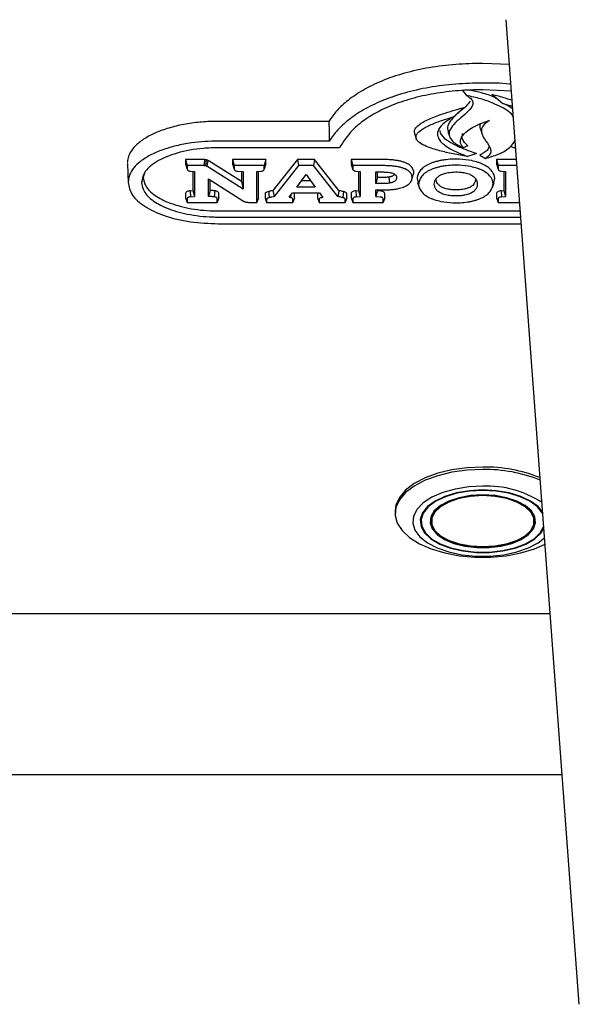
# Model space of a CAD drawing. Header units: inches. Extents: x 36 to 211, y 21 to 146.
# Tile 28 of 52: x 100.29 to 103.05, y 96.48 to 101.34. Entities that reach past the tile are written whole.
import ezdxf

# ---------------------------------------------------------------- set-up
doc = ezdxf.new("R2010")
doc.units = ezdxf.units.IN
doc.header["$LTSCALE"] = 16
doc.header["$MEASUREMENT"] = 0

msp = doc.modelspace()

# ---------------------------------------------------------------- linework, layer by layer
at = {"color": 7, "linetype": 'Continuous', "lineweight": 25}
for p, q in [((102.692, 101.3349), (102.6919, 101.3364)), ((103.0528, 96.4793), (102.692, 101.3349)), ((102.7082, 101.116), (102.5768, 101.121)), ((102.4758, 100.9865), (102.4962, 100.9624)), ((102.718, 100.9839), (102.5768, 100.9907)), ((102.6215, 100.9685), (102.6762, 100.9232)), ((102.4813, 100.9028), (102.4362, 100.8589)), ((102.6762, 100.9232), (102.7236, 100.9093)), ((101.8166, 100.835), (101.2716, 100.835)), ((102.4043, 100.7855), (102.4117, 100.7618)), ((102.5648, 100.7961), (102.5728, 100.7708)), ((101.8195, 100.7378), (101.2716, 100.7378)), ((102.2402, 100.7755), (102.2481, 100.7501)), ((102.4117, 100.7617), (102.4122, 100.7601)), ((101.8694, 100.7047), (101.2716, 100.7047)), ((102.5025, 100.7141), (102.4799, 100.7041)), ((102.7147, 100.7102), (102.7389, 100.7025)), ((101.1943, 100.6465), (101.1099, 100.6465)), ((101.1099, 100.6465), (101.1099, 100.6254)), ((101.1099, 100.6465), (101.1179, 100.6165)), ((101.2124, 100.6449), (101.2091, 100.6153)), ((101.2207, 100.6421), (101.2151, 100.6132)), ((101.3856, 100.5375), (101.2269, 100.6387)), ((101.5067, 100.6465), (101.342, 100.6465)), ((101.342, 100.6465), (101.342, 100.6254)), ((101.342, 100.6465), (101.35, 100.6165)), ((101.5067, 100.6465), (101.4987, 100.6165)), ((101.5067, 100.6254), (101.5067, 100.6465)), ((101.6617, 100.6465), (101.5415, 100.4932)), ((101.747, 100.6465), (101.6617, 100.6465)), ((101.6617, 100.6465), (101.6672, 100.6165)), ((101.747, 100.6465), (101.7415, 100.6165)), ((101.8671, 100.4932), (101.747, 100.6465)), ((102.0862, 100.6465), (101.9273, 100.6465)), ((101.9273, 100.6465), (101.9273, 100.6254)), ((101.9273, 100.6465), (101.9353, 100.6165)), ((102.5456, 100.6761), (102.5006, 100.6618)), ((102.5617, 100.6678), (102.5892, 100.6522)), ((102.7431, 100.6465), (102.6442, 100.6465)), ((102.6442, 100.6465), (102.6442, 100.6254)), ((102.6442, 100.6465), (102.6522, 100.6165)), ((100.823, 100.6252), (100.8268, 100.53)), ((101.1099, 100.6254), (101.1179, 100.5994)), ((101.1179, 100.6165), (101.1179, 100.5994)), ((101.1943, 100.6165), (101.1179, 100.6165)), ((101.1195, 100.5949), (101.1195, 100.5949)), ((101.3936, 100.4999), (101.2206, 100.6102)), ((101.342, 100.6254), (101.35, 100.5994)), ((101.4987, 100.6165), (101.35, 100.6165)), ((101.35, 100.6165), (101.35, 100.5994)), ((101.3517, 100.5949), (101.3517, 100.5949)), ((101.4971, 100.5949), (101.4971, 100.595)), ((101.5067, 100.6254), (101.4987, 100.5994)), ((101.4987, 100.5994), (101.4987, 100.6165)), ((101.6672, 100.6165), (101.5478, 100.4642)), ((101.7415, 100.6165), (101.6672, 100.6165)), ((101.8608, 100.4642), (101.7415, 100.6165)), ((101.9273, 100.6254), (101.9285, 100.6217)), ((101.928, 100.6217), (101.9359, 100.5965)), ((101.9353, 100.6165), (101.9353, 100.5994)), ((102.0862, 100.6165), (101.9353, 100.6165)), ((102.6442, 100.6254), (102.6522, 100.5994)), ((102.6522, 100.6165), (102.6522, 100.5994)), ((102.7453, 100.6165), (102.6522, 100.6165)), ((102.6539, 100.5949), (102.6539, 100.5949)), ((100.9068, 100.579), (100.9011, 100.5598)), ((101.1347, 100.5891), (101.1548, 100.5874)), ((101.1467, 100.5881), (101.1467, 100.4937)), ((101.1548, 100.5874), (101.1548, 100.4643)), ((101.2233, 100.5518), (101.3959, 100.4419)), ((101.2233, 100.4645), (101.2233, 100.5518)), ((101.2313, 100.494), (101.2313, 100.5467)), ((101.3672, 100.5891), (101.3936, 100.5873)), ((101.3856, 100.5878), (101.3856, 100.5375)), ((101.3936, 100.5873), (101.3936, 100.4999)), ((101.4622, 100.5874), (101.4823, 100.5891)), ((101.4622, 100.4353), (101.4622, 100.5874)), ((101.4703, 100.4573), (101.4703, 100.5881)), ((101.6589, 100.5109), (101.7045, 100.573)), ((101.7045, 100.573), (101.7498, 100.5109)), ((101.9522, 100.5891), (101.9721, 100.5871)), ((101.9641, 100.5879), (101.9641, 100.4934)), ((101.9721, 100.5871), (101.9721, 100.4641)), ((102.0484, 100.5851), (102.0862, 100.5851)), ((102.0484, 100.5281), (102.0484, 100.5851)), ((102.0564, 100.5581), (102.0484, 100.5281)), ((102.0564, 100.5581), (102.0564, 100.5851)), ((102.0862, 100.5581), (102.0564, 100.5581)), ((102.1132, 100.56), (102.1157, 100.5302)), ((102.1414, 100.5746), (102.1402, 100.5724)), ((102.226, 100.5453), (102.2339, 100.5706)), ((102.6694, 100.5891), (102.6891, 100.5874)), ((102.6811, 100.5881), (102.6811, 100.4933)), ((102.6891, 100.5874), (102.6891, 100.4639)), ((101.133, 100.4926), (101.1467, 100.4937)), ((101.133, 100.4926), (101.1344, 100.4626)), ((101.1467, 100.4937), (101.1548, 100.4643)), ((101.2313, 100.494), (101.2233, 100.4645)), ((101.3856, 100.5375), (101.3936, 100.4999)), ((101.7498, 100.5109), (101.6589, 100.5109)), ((101.7279, 100.5409), (101.6809, 100.5409)), ((101.9499, 100.4922), (101.9641, 100.4934)), ((101.9641, 100.4934), (101.9721, 100.4641)), ((102.0862, 100.5281), (102.0484, 100.5281)), ((102.0484, 100.4967), (102.0862, 100.4967)), ((102.0484, 100.4641), (102.0484, 100.4967)), ((102.0564, 100.4934), (102.0484, 100.4641)), ((102.0564, 100.4934), (102.0564, 100.4967)), ((102.0564, 100.4934), (102.0709, 100.4921)), ((102.2552, 100.5336), (102.2631, 100.5083)), ((102.6242, 100.5084), (102.6321, 100.5337)), ((102.667, 100.4922), (102.6811, 100.4933)), ((102.6811, 100.4933), (102.6891, 100.4639)), ((101.1099, 100.4783), (101.1099, 100.4573)), ((101.1099, 100.4573), (101.1179, 100.4353)), ((101.1179, 100.4523), (101.1179, 100.4353)), ((101.1344, 100.4626), (101.1548, 100.4643)), ((101.2539, 100.4923), (101.2516, 100.4625)), ((101.2749, 100.4573), (101.2669, 100.4353)), ((101.2669, 100.4353), (101.2669, 100.4523)), ((101.2749, 100.4573), (101.2749, 100.4783)), ((101.4703, 100.4573), (101.4622, 100.4353)), ((101.5022, 100.4764), (101.5022, 100.4573)), ((101.5022, 100.4573), (101.5103, 100.4353)), ((101.5103, 100.4504), (101.5103, 100.4353)), ((101.622, 100.4602), (101.6381, 100.4822)), ((101.622, 100.4602), (101.6277, 100.4588)), ((101.6289, 100.4696), (101.6277, 100.4588)), ((101.6381, 100.4822), (101.7706, 100.4822)), ((101.6478, 100.4573), (101.6398, 100.4353)), ((101.6398, 100.4353), (101.6398, 100.4504)), ((101.6478, 100.4573), (101.6478, 100.4764)), ((101.7609, 100.4764), (101.7609, 100.4573)), ((101.7609, 100.4573), (101.769, 100.4353)), ((101.769, 100.4504), (101.769, 100.4353)), ((101.7706, 100.4822), (101.7868, 100.4601)), ((101.7818, 100.4591), (101.7868, 100.4601)), ((101.9064, 100.4573), (101.8984, 100.4353)), ((101.8984, 100.4353), (101.8984, 100.4504)), ((101.9064, 100.4573), (101.9064, 100.4764)), ((101.9273, 100.4781), (101.9273, 100.4573)), ((101.9273, 100.4573), (101.9353, 100.4353)), ((101.9353, 100.4521), (101.9353, 100.4353)), ((101.9499, 100.4922), (101.9514, 100.4623)), ((101.9514, 100.4623), (101.9721, 100.4641)), ((102.0484, 100.4641), (102.0695, 100.4621)), ((102.0929, 100.4573), (102.0849, 100.4353)), ((102.0849, 100.4353), (102.0849, 100.4521)), ((102.0929, 100.4573), (102.0929, 100.4781)), ((102.6442, 100.4781), (102.6442, 100.4573)), ((102.6442, 100.4573), (102.6522, 100.4353)), ((102.6522, 100.4521), (102.6522, 100.4353)), ((102.667, 100.4922), (102.6684, 100.4622)), ((102.6684, 100.4622), (102.6891, 100.4639)), ((101.1179, 100.4353), (101.2669, 100.4353)), ((101.423, 100.4353), (101.4622, 100.4353)), ((101.5103, 100.4353), (101.6398, 100.4353)), ((101.769, 100.4353), (101.8984, 100.4353)), ((101.9353, 100.4353), (102.0849, 100.4353)), ((102.6522, 100.4353), (102.7588, 100.4353)), ((101.2716, 100.393), (102.762, 100.393)), ((101.2716, 100.363), (102.7642, 100.363)), ((101.2716, 100.3298), (102.7666, 100.3298)), ((102.1437, 98.9131), (102.1437, 98.9011)), ((102.3237, 98.8936), (102.3214, 98.8702)), ((102.8321, 98.8702), (102.8298, 98.8936)), ((102.2716, 98.8865), (102.2716, 98.8619)), ((102.9097, 98.4048), (99.9042, 98.4048)), ((102.9687, 97.6114), (67.4348, 97.6114))]:
    msp.add_line(p, q, dxfattribs=at)
at = {"color": 7, "linetype": 'Continuous', "lineweight": 25, "flags": 128}
for points in [[(101.8166, 100.835), (101.818, 100.7864), (101.8195, 100.7378)], [(101.5415, 100.4932), (101.5446, 100.4787), (101.5478, 100.4642)], [(101.8671, 100.4932), (101.864, 100.4787), (101.8608, 100.4642)], [(101.5203, 100.4888), (101.5217, 100.474), (101.5232, 100.4591)], [(101.8887, 100.4887), (101.8871, 100.4739), (101.8855, 100.459)], [(102.5768, 99.1296), (102.4994, 99.1261), (102.4246, 99.1158), (102.3546, 99.099), (102.2918, 99.0761), (102.2382, 99.0481), (102.1954, 99.0157), (102.1649, 98.98), (102.1476, 98.9421), (102.1437, 98.9131)], [(102.5768, 99.1177), (102.4994, 99.1142), (102.4246, 99.1039), (102.3546, 99.087), (102.2918, 99.0642), (102.2382, 99.0361), (102.1954, 99.0037), (102.1649, 98.968), (102.1476, 98.9302), (102.1441, 98.8914), (102.1545, 98.853), (102.1785, 98.816), (102.2153, 98.7818), (102.2637, 98.7515), (102.3222, 98.726), (102.3889, 98.706), (102.4615, 98.6924), (102.5379, 98.6855), (102.6156, 98.6855), (102.692, 98.6924), (102.7647, 98.706), (102.8313, 98.726), (102.8842, 98.7486)], [(102.5768, 99.035), (102.5071, 99.0314), (102.4403, 99.021), (102.379, 99.004), (102.3259, 98.9812), (102.283, 98.9535), (102.2522, 98.922), (102.2346, 98.8881), (102.2311, 98.8532), (102.2417, 98.8186), (102.266, 98.7857), (102.3031, 98.756), (102.3513, 98.7306), (102.4088, 98.7106), (102.4731, 98.6968), (102.5417, 98.6898), (102.6118, 98.6898), (102.6804, 98.6968), (102.7447, 98.7106), (102.8022, 98.7306), (102.8504, 98.756), (102.8818, 98.7802)], [(102.5768, 99.0165), (102.5103, 99.0128), (102.447, 99.0022), (102.3897, 98.9849), (102.3412, 98.962), (102.3037, 98.9343), (102.279, 98.9033), (102.2682, 98.8703), (102.2718, 98.8369), (102.2897, 98.8047), (102.321, 98.7752), (102.3642, 98.7497), (102.4174, 98.7295), (102.4781, 98.7155), (102.5433, 98.7083), (102.6102, 98.7083), (102.6754, 98.7155), (102.7361, 98.7295), (102.7893, 98.7497), (102.8326, 98.7752), (102.8639, 98.8047), (102.8783, 98.828)], [(102.5768, 99.0145), (102.5112, 99.0109), (102.4486, 99.0004), (102.3921, 98.9834), (102.3442, 98.9607), (102.3072, 98.9334), (102.2828, 98.9027), (102.2721, 98.8702), (102.2757, 98.8372), (102.2933, 98.8055), (102.3242, 98.7763), (102.3669, 98.7512), (102.4195, 98.7312), (102.4793, 98.7174), (102.5438, 98.7103), (102.6097, 98.7103), (102.6742, 98.7174), (102.7341, 98.7312), (102.7866, 98.7512), (102.8293, 98.7763), (102.8602, 98.8055), (102.8779, 98.8372), (102.878, 98.8377)], [(102.5768, 98.9923), (102.5166, 98.9888), (102.4597, 98.9785), (102.4091, 98.9618), (102.3675, 98.9398), (102.3373, 98.9136), (102.3199, 98.8846), (102.3164, 98.8543), (102.3269, 98.8245), (102.3509, 98.7967), (102.387, 98.7724), (102.4334, 98.753), (102.4875, 98.7394), (102.5465, 98.7324), (102.607, 98.7324), (102.666, 98.7394), (102.7201, 98.753), (102.7665, 98.7724), (102.8026, 98.7967), (102.8266, 98.8245), (102.8371, 98.8543), (102.8336, 98.8846), (102.8163, 98.9136), (102.786, 98.9398), (102.7444, 98.9618), (102.6938, 98.9785), (102.6369, 98.9888), (102.5768, 98.9923)], [(102.5768, 98.7359), (102.5178, 98.7394), (102.462, 98.7495), (102.4124, 98.7658), (102.3716, 98.7874), (102.342, 98.8131), (102.3249, 98.8416), (102.3215, 98.8712), (102.3318, 98.9004), (102.3553, 98.9277), (102.3908, 98.9515), (102.4362, 98.9706), (102.4893, 98.9839), (102.5471, 98.9908), (102.6064, 98.9908), (102.6642, 98.9839), (102.7173, 98.9706), (102.7628, 98.9515), (102.7982, 98.9277), (102.8217, 98.9004), (102.832, 98.8712), (102.8286, 98.8416), (102.8116, 98.8131), (102.7819, 98.7874), (102.7411, 98.7658), (102.6915, 98.7495), (102.6357, 98.7394), (102.5768, 98.7359)], [(102.5768, 98.9888), (102.516, 98.9851), (102.4588, 98.9743), (102.4085, 98.9569), (102.3679, 98.934), (102.3395, 98.9069), (102.3248, 98.8772), (102.3248, 98.8466), (102.3395, 98.8169), (102.3679, 98.7899), (102.4085, 98.767), (102.4588, 98.7496), (102.516, 98.7387), (102.5768, 98.735), (102.6375, 98.7387), (102.6947, 98.7496), (102.745, 98.767), (102.7856, 98.7899), (102.814, 98.8169), (102.8287, 98.8466), (102.8287, 98.8772), (102.814, 98.9069), (102.7856, 98.934), (102.745, 98.9569), (102.6947, 98.9743), (102.6375, 98.9851), (102.5768, 98.9888)], [(102.871, 98.9091), (102.8498, 98.9343), (102.8123, 98.962), (102.7638, 98.9849), (102.7065, 99.0022), (102.6432, 99.0128), (102.5768, 99.0165)], [(102.873, 98.8984), (102.8708, 98.9027), (102.8463, 98.9334), (102.8093, 98.9607), (102.7614, 98.9834), (102.7049, 99.0004), (102.6423, 99.0109), (102.5768, 99.0145)]]:
    msp.add_lwpolyline(points, dxfattribs=at)
at = {"color": 7, "linetype": 'Continuous', "lineweight": 25}
for centre, radius, start, end in [((102.5875, 98.3996), 0.73, 68.1798, 90.8406), ((102.5876, 98.3891), 0.7286, 67.99, 90.8524), ((102.5975, 98.5387), 0.4967, 56.8901, 92.3968)]:
    msp.add_arc(centre, radius, start, end, dxfattribs=at)
for points, knots in [([(102.5768, 101.121), (102.532, 101.12), (102.4424, 101.118), (102.3112, 101.1012), (102.1878, 101.0736), (102.0781, 101.0361), (101.9851, 100.9906), (101.912, 100.9411), (101.8551, 100.8889), (101.8295, 100.853), (101.8166, 100.835)], [0, 0, 0, 0, 0.131662, 0.263244, 0.395313, 0.527377, 0.651705, 0.776087, 0.888021, 1, 1, 1, 1]), ([(102.5768, 101.0238), (102.532, 101.0228), (102.4424, 101.0208), (102.3112, 101.0039), (102.1879, 100.9761), (102.0785, 100.9386), (101.9862, 100.893), (101.9137, 100.8436), (101.8574, 100.7915), (101.8321, 100.7557), (101.8195, 100.7378)], [0, 0, 0, 0, 0.131949, 0.263817, 0.39618, 0.528539, 0.652483, 0.776482, 0.888218, 1, 1, 1, 1]), ([(102.5768, 100.9907), (102.5519, 100.9903), (102.486, 100.9894), (102.3803, 100.9796), (102.264, 100.9587), (102.1575, 100.9272), (102.0657, 100.8877), (101.9911, 100.842), (101.919, 100.7824), (101.8883, 100.7344), (101.8694, 100.7047)], [0, 0, 0, 0, 0.076066, 0.201161, 0.326182, 0.45155, 0.576944, 0.693674, 0.810471, 1, 1, 1, 1]), ([(102.653, 100.9424), (102.6473, 100.9459), (102.6246, 100.9595), (102.5748, 100.9747), (102.5312, 100.9847), (102.5115, 100.9891)], [0, 0, 0, 0, 0.157716, 0.619445, 1, 1, 1, 1]), ([(102.7155, 101.018), (102.713, 101.0183), (102.6679, 101.0237), (102.6211, 101.0238), (102.5768, 101.0238)], [0, 0, 0, 0, 0.0549866, 1, 1, 1, 1]), ([(102.5135, 100.9337), (102.5072, 100.925), (102.4939, 100.9066), (102.4517, 100.8734), (102.4147, 100.8383), (102.398, 100.804), (102.405, 100.79), (102.4071, 100.7857)], [0, 0, 0, 0, 0.172642, 0.364906, 0.73157, 0.918756, 1, 1, 1, 1]), ([(102.4962, 100.9624), (102.5043, 100.9575), (102.5194, 100.9483), (102.529, 100.9313), (102.5264, 100.9097), (102.4948, 100.8716), (102.442, 100.8337), (102.4108, 100.7912), (102.4083, 100.7615), (102.4294, 100.7306), (102.461, 100.714), (102.4799, 100.7041)], [0, 0, 0, 0, 0.066059, 0.123728, 0.18124, 0.290944, 0.551324, 0.66595, 0.761746, 0.857857, 1, 1, 1, 1]), ([(102.7275, 100.8559), (102.726, 100.8589), (102.715, 100.8799), (102.659, 100.9125), (102.5794, 100.9443), (102.52, 100.9572), (102.4962, 100.9624)], [0, 0, 0, 0, 0.057255, 0.401152, 0.76095, 1, 1, 1, 1]), ([(102.6215, 100.9685), (102.6438, 100.9629), (102.6784, 100.9543), (102.7101, 100.9432), (102.7214, 100.9393)], [0, 0, 0, 0, 0.644506, 1, 1, 1, 1]), ([(102.2412, 100.7755), (102.2402, 100.7804), (102.2378, 100.7909), (102.2513, 100.8108), (102.2855, 100.835), (102.3425, 100.8601), (102.4112, 100.8825), (102.4583, 100.8961), (102.4813, 100.9028)], [0, 0, 0, 0, 0.079651, 0.170102, 0.33289, 0.557697, 0.783612, 1, 1, 1, 1]), ([(102.7247, 100.8949), (102.7206, 100.8984), (102.7079, 100.9092), (102.689, 100.9175), (102.6762, 100.9232)], [0, 0, 0, 0, 0.3237581, 1, 1, 1, 1]), ([(101.2716, 100.835), (101.2444, 100.8343), (101.1899, 100.833), (101.1104, 100.8225), (101.0359, 100.8056), (100.9695, 100.7828), (100.9136, 100.7548), (100.8704, 100.7237), (100.8409, 100.6901), (100.8253, 100.6584), (100.8236, 100.6378), (100.8229, 100.6291)], [0, 0, 0, 0, 0.120955, 0.24188, 0.362518, 0.483116, 0.597641, 0.712101, 0.81734, 0.922547, 1, 1, 1, 1]), ([(102.5006, 100.6618), (102.477, 100.6658), (102.43, 100.6739), (102.3614, 100.6895), (102.3046, 100.7071), (102.2669, 100.7262), (102.2485, 100.7441), (102.2454, 100.7613), (102.2562, 100.7808), (102.2857, 100.8029), (102.3348, 100.8255), (102.3875, 100.8443), (102.4224, 100.8548), (102.4362, 100.8589)], [0, 0, 0, 0, 0.11994, 0.239964, 0.362231, 0.439706, 0.495975, 0.552677, 0.601899, 0.688551, 0.803938, 0.922469, 1, 1, 1, 1]), ([(102.4362, 100.8589), (102.4197, 100.8495), (102.3866, 100.8306), (102.3563, 100.7982), (102.3501, 100.7651), (102.3686, 100.7312), (102.4187, 100.6946), (102.471, 100.6736), (102.5006, 100.6618)], [0, 0, 0, 0, 0.159075, 0.319242, 0.446628, 0.574012, 0.759384, 1, 1, 1, 1]), ([(102.4799, 100.7041), (102.4742, 100.7127), (102.463, 100.7299), (102.4707, 100.76), (102.505, 100.795), (102.5569, 100.8222), (102.5983, 100.836), (102.61, 100.8399)], [0, 0, 0, 0, 0.1647064, 0.326908, 0.5422934, 0.8711159, 1, 1, 1, 1]), ([(102.61, 100.8399), (102.5971, 100.8307), (102.5739, 100.8143), (102.5659, 100.7811), (102.5845, 100.7453), (102.6118, 100.713), (102.6182, 100.6834), (102.6081, 100.665), (102.5944, 100.6557), (102.5892, 100.6522)], [0, 0, 0, 0, 0.167487, 0.29931, 0.488935, 0.721026, 0.826679, 0.93358, 1, 1, 1, 1]), ([(102.3638, 100.7912), (102.3655, 100.7841), (102.3702, 100.7641), (102.4056, 100.7367), (102.4546, 100.7106), (102.503, 100.6917), (102.5336, 100.6805), (102.5456, 100.6761)], [0, 0, 0, 0, 0.141711, 0.394618, 0.623469, 0.853085, 1, 1, 1, 1]), ([(102.563, 100.8212), (102.5618, 100.8135), (102.5603, 100.8049), (102.5648, 100.7968), (102.5652, 100.7961)], [0, 0, 0, 0, 0.910476, 1, 1, 1, 1]), ([(101.2716, 100.7378), (101.227, 100.7361), (101.1552, 100.7334), (101.0627, 100.7151), (100.9938, 100.6946), (100.9345, 100.6684), (100.8872, 100.6386), (100.8532, 100.6058), (100.831, 100.5708), (100.8282, 100.5464), (100.8268, 100.5338)], [0, 0, 0, 0, 0.199388, 0.320699, 0.441973, 0.557817, 0.673596, 0.780736, 0.887832, 1, 1, 1, 1]), ([(102.5025, 100.7141), (102.4913, 100.7256), (102.4723, 100.7449), (102.4759, 100.7662), (102.4773, 100.7748)], [0, 0, 0, 0, 0.59365, 1, 1, 1, 1]), ([(102.5892, 100.6522), (102.6112, 100.6584), (102.661, 100.6724), (102.7124, 100.7044), (102.7293, 100.73), (102.7361, 100.7404)], [0, 0, 0, 0, 0.319647, 0.7217, 1, 1, 1, 1]), ([(101.2716, 100.7047), (101.2466, 100.704), (101.1761, 100.7022), (101.0652, 100.6815), (100.9625, 100.6386), (100.9023, 100.5858), (100.8959, 100.5494), (100.8931, 100.5338)], [0, 0, 0, 0, 0.133273, 0.37501, 0.614017, 0.834553, 1, 1, 1, 1]), ([(102.6077, 100.7119), (102.6063, 100.7063), (102.6033, 100.695), (102.5838, 100.6807), (102.5691, 100.6721), (102.5617, 100.6678)], [0, 0, 0, 0, 0.32889, 0.662924, 1, 1, 1, 1]), ([(101.2032, 100.6462), (101.2024, 100.6462), (101.2008, 100.6463), (101.1978, 100.6464), (101.1956, 100.6464), (101.1943, 100.6465)], [0, 0, 0, 0, 0.271447, 0.542886, 1, 1, 1, 1]), ([(101.2032, 100.6462), (101.2031, 100.643), (101.2029, 100.6365), (101.2026, 100.6265), (101.2024, 100.6196), (101.2023, 100.6162)], [0, 0, 0, 0, 0.313734, 0.656867, 1, 1, 1, 1]), ([(101.2124, 100.6449), (101.2117, 100.6451), (101.2101, 100.6454), (101.207, 100.6459), (101.2047, 100.6461), (101.2032, 100.6462)], [0, 0, 0, 0, 0.265018, 0.530127, 1, 1, 1, 1]), ([(101.2207, 100.6421), (101.2201, 100.6424), (101.2187, 100.643), (101.216, 100.644), (101.2138, 100.6446), (101.2124, 100.6449)], [0, 0, 0, 0, 0.269168, 0.538404, 1, 1, 1, 1]), ([(101.2269, 100.6387), (101.2263, 100.6391), (101.2251, 100.6398), (101.223, 100.6409), (101.2216, 100.6417), (101.2207, 100.6421)], [0, 0, 0, 0, 0.307808, 0.615569, 1, 1, 1, 1]), ([(102.1513, 100.642), (102.1453, 100.6428), (102.1333, 100.6445), (102.1115, 100.6461), (102.0957, 100.6463), (102.0862, 100.6465)], [0, 0, 0, 0, 0.283097, 0.566033, 1, 1, 1, 1]), ([(102.1987, 100.6289), (102.194, 100.6308), (102.1846, 100.6346), (102.1684, 100.6389), (102.157, 100.6409), (102.1513, 100.642)], [0, 0, 0, 0, 0.333324, 0.663839, 1, 1, 1, 1]), ([(102.3663, 100.6411), (102.3606, 100.6398), (102.3491, 100.6374), (102.3332, 100.6326), (102.3183, 100.6272), (102.3095, 100.6229), (102.3051, 100.6208)], [0, 0, 0, 0, 0.252616, 0.505267, 0.751216, 1, 1, 1, 1]), ([(102.5215, 100.6411), (102.5018, 100.644), (102.4581, 100.6504), (102.4036, 100.6479), (102.3732, 100.6423), (102.3663, 100.6411)], [0, 0, 0, 0, 0.387895, 0.859832, 1, 1, 1, 1]), ([(102.582, 100.6208), (102.5775, 100.623), (102.5685, 100.6273), (102.5488, 100.6346), (102.5324, 100.6385), (102.5215, 100.6411)], [0, 0, 0, 0, 0.255099, 0.510186, 1, 1, 1, 1]), ([(101.1099, 100.6254), (101.1099, 100.6234), (101.11, 100.6213), (101.112, 100.6195), (101.1122, 100.6194)], [0, 0, 0, 0, 0.91664, 1, 1, 1, 1]), ([(101.1179, 100.5994), (101.1181, 100.5979), (101.1186, 100.5953), (101.1223, 100.5923), (101.1275, 100.5901), (101.1321, 100.5895), (101.1347, 100.5891)], [0, 0, 0, 0, 0.3132927, 0.5189766, 0.7248832, 1, 1, 1, 1]), ([(101.2023, 100.6162), (101.2015, 100.6163), (101.1999, 100.6164), (101.1972, 100.6164), (101.1953, 100.6165), (101.1943, 100.6165)], [0, 0, 0, 0, 0.303129, 0.606243, 1, 1, 1, 1]), ([(101.2091, 100.6153), (101.2083, 100.6155), (101.2068, 100.6157), (101.2045, 100.6161), (101.203, 100.6162), (101.2023, 100.6162)], [0, 0, 0, 0, 0.3585266, 0.6775329, 1, 1, 1, 1]), ([(101.2151, 100.6132), (101.2145, 100.6135), (101.2132, 100.6141), (101.2112, 100.6148), (101.2098, 100.6151), (101.2091, 100.6153)], [0, 0, 0, 0, 0.3699602, 0.6835378, 1, 1, 1, 1]), ([(101.2206, 100.6102), (101.22, 100.6106), (101.2188, 100.6113), (101.217, 100.6123), (101.2158, 100.6129), (101.2151, 100.6132)], [0, 0, 0, 0, 0.346877, 0.67335, 1, 1, 1, 1]), ([(101.342, 100.6254), (101.3421, 100.6234), (101.3421, 100.6213), (101.3442, 100.6195), (101.3444, 100.6194)], [0, 0, 0, 0, 0.916359, 1, 1, 1, 1]), ([(101.35, 100.5994), (101.3503, 100.5979), (101.3507, 100.5954), (101.3544, 100.5923), (101.3597, 100.5901), (101.3644, 100.5895), (101.3672, 100.5891)], [0, 0, 0, 0, 0.308579, 0.510431, 0.712453, 1, 1, 1, 1]), ([(101.4823, 100.5891), (101.4847, 100.5895), (101.4891, 100.5901), (101.4942, 100.5922), (101.4976, 100.595), (101.4986, 100.5975), (101.4987, 100.5991), (101.4987, 100.5994)], [0, 0, 0, 0, 0.261828, 0.467273, 0.672972, 0.935315, 1, 1, 1, 1]), ([(101.5045, 100.6194), (101.5046, 100.6194), (101.5061, 100.6207), (101.5065, 100.6229), (101.5067, 100.6249), (101.5067, 100.6254)], [0, 0, 0, 0, 0.0354608, 0.7424231, 1, 1, 1, 1]), ([(101.9353, 100.5994), (101.9355, 100.5979), (101.9359, 100.5954), (101.9396, 100.5923), (101.9449, 100.5901), (101.9495, 100.5895), (101.9522, 100.5891)], [0, 0, 0, 0, 0.310725, 0.51485, 0.7192, 1, 1, 1, 1]), ([(102.1488, 100.6122), (102.1428, 100.613), (102.1308, 100.6147), (102.1098, 100.6161), (102.0949, 100.6163), (102.0862, 100.6165)], [0, 0, 0, 0, 0.294335, 0.588464, 1, 1, 1, 1]), ([(102.1933, 100.5999), (102.1889, 100.6017), (102.1801, 100.6053), (102.1649, 100.6093), (102.1542, 100.6112), (102.1488, 100.6122)], [0, 0, 0, 0, 0.331434, 0.662912, 1, 1, 1, 1]), ([(102.2196, 100.581), (102.2172, 100.5836), (102.2128, 100.5884), (102.2037, 100.5948), (102.1968, 100.5982), (102.1933, 100.5999)], [0, 0, 0, 0, 0.3703447, 0.6819732, 1, 1, 1, 1]), ([(102.227, 100.6084), (102.2245, 100.6113), (102.2197, 100.6164), (102.2099, 100.6233), (102.2025, 100.627), (102.1987, 100.6289)], [0, 0, 0, 0, 0.370615, 0.682115, 1, 1, 1, 1]), ([(102.236, 100.5832), (102.2358, 100.5863), (102.2354, 100.5921), (102.2324, 100.6006), (102.2288, 100.6058), (102.227, 100.6084)], [0, 0, 0, 0, 0.362485, 0.678804, 1, 1, 1, 1]), ([(102.266, 100.59), (102.2595, 100.5791), (102.2485, 100.5606), (102.2547, 100.5416), (102.2573, 100.5337)], [0, 0, 0, 0, 0.587095, 1, 1, 1, 1]), ([(102.3051, 100.6208), (102.3009, 100.6185), (102.2926, 100.6139), (102.2784, 100.6039), (102.2709, 100.5955), (102.266, 100.59)], [0, 0, 0, 0, 0.254582, 0.509174, 1, 1, 1, 1]), ([(102.3109, 100.592), (102.3067, 100.5897), (102.2984, 100.5851), (102.285, 100.5755), (102.2779, 100.5676), (102.2735, 100.5626)], [0, 0, 0, 0, 0.266261, 0.532534, 1, 1, 1, 1]), ([(102.3693, 100.6114), (102.3636, 100.6101), (102.3522, 100.6076), (102.3319, 100.6016), (102.3191, 100.5958), (102.3109, 100.592)], [0, 0, 0, 0, 0.264801, 0.529649, 1, 1, 1, 1]), ([(102.5184, 100.6114), (102.4995, 100.6142), (102.4574, 100.6204), (102.4051, 100.6179), (102.3759, 100.6126), (102.3693, 100.6114)], [0, 0, 0, 0, 0.38755, 0.861359, 1, 1, 1, 1]), ([(102.5763, 100.592), (102.5718, 100.5942), (102.5628, 100.5985), (102.5438, 100.6054), (102.5283, 100.609), (102.5184, 100.6114)], [0, 0, 0, 0, 0.2667619, 0.5335095, 1, 1, 1, 1]), ([(102.6137, 100.5626), (102.6113, 100.5654), (102.6065, 100.5712), (102.5948, 100.5814), (102.5835, 100.5879), (102.5763, 100.592)], [0, 0, 0, 0, 0.265952, 0.531957, 1, 1, 1, 1]), ([(102.6212, 100.59), (102.6188, 100.5929), (102.614, 100.5986), (102.602, 100.6093), (102.5899, 100.6163), (102.582, 100.6208)], [0, 0, 0, 0, 0.254165, 0.508372, 1, 1, 1, 1]), ([(102.6297, 100.534), (102.6316, 100.538), (102.6389, 100.5527), (102.6333, 100.5723), (102.6237, 100.5863), (102.6212, 100.59)], [0, 0, 0, 0, 0.2164889, 0.7950049, 1, 1, 1, 1]), ([(102.6442, 100.6254), (102.6442, 100.6234), (102.6443, 100.6213), (102.6464, 100.6195), (102.6466, 100.6194)], [0, 0, 0, 0, 0.914088, 1, 1, 1, 1]), ([(102.6522, 100.5994), (102.6525, 100.5979), (102.6529, 100.5953), (102.6566, 100.5923), (102.662, 100.5901), (102.6666, 100.5895), (102.6694, 100.5891)], [0, 0, 0, 0, 0.310013, 0.512482, 0.715091, 1, 1, 1, 1]), ([(100.9011, 100.5598), (100.903, 100.5472), (100.9074, 100.5172), (100.9487, 100.4731), (101.0227, 100.4326), (101.1247, 100.4033), (101.2133, 100.3935), (101.2636, 100.393), (101.2716, 100.393)], [0, 0, 0, 0, 0.136693, 0.32555, 0.516182, 0.726375, 0.956188, 1, 1, 1, 1]), ([(102.0862, 100.5851), (102.089, 100.5851), (102.0945, 100.585), (102.1045, 100.5845), (102.1116, 100.5836), (102.1159, 100.5831)], [0, 0, 0, 0, 0.278183, 0.556411, 1, 1, 1, 1]), ([(102.1132, 100.56), (102.1104, 100.5596), (102.1047, 100.5587), (102.0956, 100.5582), (102.0893, 100.5581), (102.0862, 100.5581)], [0, 0, 0, 0, 0.311642, 0.654063, 1, 1, 1, 1]), ([(102.1305, 100.5648), (102.1287, 100.564), (102.1253, 100.5626), (102.1194, 100.5611), (102.1153, 100.5604), (102.1132, 100.56)], [0, 0, 0, 0, 0.339701, 0.667115, 1, 1, 1, 1]), ([(102.1159, 100.5831), (102.1179, 100.5827), (102.122, 100.582), (102.129, 100.5803), (102.1334, 100.5786), (102.1361, 100.5776)], [0, 0, 0, 0, 0.277299, 0.554716, 1, 1, 1, 1]), ([(102.1402, 100.5724), (102.1394, 100.5714), (102.138, 100.5696), (102.1347, 100.567), (102.1319, 100.5655), (102.1305, 100.5648)], [0, 0, 0, 0, 0.331336, 0.660563, 1, 1, 1, 1]), ([(102.1477, 100.5451), (102.147, 100.5441), (102.1456, 100.5422), (102.1419, 100.539), (102.1383, 100.5371), (102.136, 100.5359)], [0, 0, 0, 0, 0.274132, 0.548467, 1, 1, 1, 1]), ([(102.1361, 100.5776), (102.1374, 100.5769), (102.1401, 100.5756), (102.1443, 100.5728), (102.1464, 100.5705), (102.1478, 100.569)], [0, 0, 0, 0, 0.264943, 0.529919, 1, 1, 1, 1]), ([(102.1516, 100.5574), (102.1516, 100.5563), (102.1515, 100.554), (102.1505, 100.5498), (102.1488, 100.5469), (102.1477, 100.5451)], [0, 0, 0, 0, 0.270256, 0.540569, 1, 1, 1, 1]), ([(102.1478, 100.569), (102.1485, 100.5679), (102.1499, 100.5659), (102.1513, 100.562), (102.1515, 100.5592), (102.1516, 100.5574)], [0, 0, 0, 0, 0.275769, 0.551361, 1, 1, 1, 1]), ([(102.2191, 100.5329), (102.2212, 100.5358), (102.2249, 100.5412), (102.2275, 100.5494), (102.2278, 100.5546), (102.228, 100.5572)], [0, 0, 0, 0, 0.375708, 0.685846, 1, 1, 1, 1]), ([(102.228, 100.5572), (102.2278, 100.5603), (102.2274, 100.5659), (102.2244, 100.5739), (102.2212, 100.5786), (102.2196, 100.581)], [0, 0, 0, 0, 0.385151, 0.690363, 1, 1, 1, 1]), ([(102.2337, 100.5706), (102.2342, 100.5719), (102.2358, 100.5761), (102.2359, 100.5803), (102.236, 100.5832)], [0, 0, 0, 0, 0.3213342, 1, 1, 1, 1]), ([(102.2735, 100.5626), (102.2678, 100.5522), (102.2566, 100.5313), (102.262, 100.5058), (102.2712, 100.4924), (102.2735, 100.4891)], [0, 0, 0, 0, 0.4310033, 0.8606127, 1, 1, 1, 1]), ([(102.3454, 100.5008), (102.3432, 100.5048), (102.3368, 100.517), (102.3367, 100.5343), (102.3432, 100.5467), (102.3454, 100.5509)], [0, 0, 0, 0, 0.247006, 0.744042, 1, 1, 1, 1]), ([(102.3454, 100.5509), (102.3476, 100.5538), (102.3513, 100.5585), (102.3587, 100.5647), (102.3639, 100.5678), (102.3665, 100.5693)], [0, 0, 0, 0, 0.4363556, 0.7159109, 1, 1, 1, 1]), ([(102.353, 100.5281), (102.3508, 100.5319), (102.346, 100.5402), (102.347, 100.5488), (102.3475, 100.5534)], [0, 0, 0, 0, 0.466685, 1, 1, 1, 1]), ([(102.3665, 100.5693), (102.3702, 100.5712), (102.3769, 100.5745), (102.3883, 100.5783), (102.3959, 100.5801), (102.3998, 100.581)], [0, 0, 0, 0, 0.383159, 0.688669, 1, 1, 1, 1]), ([(102.3998, 100.581), (102.4107, 100.5826), (102.4333, 100.5859), (102.4642, 100.5851), (102.482, 100.5821), (102.4882, 100.581)], [0, 0, 0, 0, 0.377221, 0.779771, 1, 1, 1, 1]), ([(102.4882, 100.581), (102.4928, 100.5799), (102.5012, 100.578), (102.5122, 100.574), (102.5181, 100.5709), (102.5211, 100.5693)], [0, 0, 0, 0, 0.371372, 0.682377, 1, 1, 1, 1]), ([(102.5211, 100.5693), (102.5245, 100.5672), (102.5307, 100.5634), (102.5375, 100.5571), (102.5406, 100.5529), (102.5421, 100.5508)], [0, 0, 0, 0, 0.3764748, 0.6858499, 1, 1, 1, 1]), ([(102.5409, 100.5523), (102.541, 100.5491), (102.5413, 100.5408), (102.5371, 100.5329), (102.5345, 100.5281)], [0, 0, 0, 0, 0.396813, 1, 1, 1, 1]), ([(102.5421, 100.5508), (102.5454, 100.5431), (102.5505, 100.531), (102.549, 100.514), (102.5444, 100.5052), (102.5421, 100.5008)], [0, 0, 0, 0, 0.465618, 0.729382, 1, 1, 1, 1]), ([(102.6137, 100.4891), (102.6193, 100.4994), (102.6306, 100.5199), (102.6255, 100.5455), (102.6162, 100.559), (102.6137, 100.5626)], [0, 0, 0, 0, 0.4253379, 0.8491741, 1, 1, 1, 1]), ([(100.8268, 100.5338), (100.8309, 100.5127), (100.8393, 100.4703), (100.905, 100.413), (101.0039, 100.3667), (101.1311, 100.3355), (101.2255, 100.3317), (101.2716, 100.3298)], [0, 0, 0, 0, 0.189476, 0.378913, 0.5773, 0.793354, 1, 1, 1, 1]), ([(100.8931, 100.5338), (100.8949, 100.5212), (100.8992, 100.4909), (100.9406, 100.4458), (101.0158, 100.4042), (101.1197, 100.3739), (101.2107, 100.3636), (101.2627, 100.363), (101.2716, 100.363)], [0, 0, 0, 0, 0.1335874, 0.3226397, 0.5135408, 0.7234083, 0.9525641, 1, 1, 1, 1]), ([(101.133, 100.4926), (101.1301, 100.4922), (101.1243, 100.4914), (101.117, 100.4887), (101.1121, 100.4851), (101.1101, 100.4814), (101.1099, 100.4791), (101.1099, 100.4783)], [0, 0, 0, 0, 0.223146, 0.441692, 0.660635, 0.874823, 1, 1, 1, 1]), ([(101.2539, 100.4923), (101.2535, 100.4924), (101.2523, 100.4926), (101.2498, 100.4928), (101.2427, 100.4933), (101.2364, 100.4937), (101.2313, 100.494)], [0, 0, 0, 0, 0.057528, 0.172552, 0.32113, 1, 1, 1, 1]), ([(101.5415, 100.4932), (101.5387, 100.4926), (101.5337, 100.4915), (101.5282, 100.4904), (101.5251, 100.4898), (101.523, 100.4893), (101.5214, 100.489), (101.5203, 100.4888)], [0, 0, 0, 0, 0.406788, 0.703344, 0.777496, 0.851648, 1, 1, 1, 1]), ([(101.8887, 100.4887), (101.8873, 100.489), (101.883, 100.4899), (101.8758, 100.4914), (101.87, 100.4926), (101.8671, 100.4932)], [0, 0, 0, 0, 0.198422, 0.599207, 1, 1, 1, 1]), ([(102.1157, 100.5302), (102.113, 100.5298), (102.1076, 100.529), (102.0976, 100.5282), (102.0905, 100.5281), (102.0862, 100.5281)], [0, 0, 0, 0, 0.284435, 0.568624, 1, 1, 1, 1]), ([(102.0862, 100.4967), (102.0924, 100.4967), (102.1048, 100.4969), (102.1255, 100.498), (102.1396, 100.4999), (102.1476, 100.5011)], [0, 0, 0, 0, 0.299375, 0.598837, 1, 1, 1, 1]), ([(102.136, 100.5359), (102.1343, 100.5351), (102.1309, 100.5337), (102.1241, 100.5317), (102.1188, 100.5308), (102.1157, 100.5302)], [0, 0, 0, 0, 0.288367, 0.576326, 1, 1, 1, 1]), ([(102.1476, 100.5011), (102.1535, 100.5021), (102.1643, 100.5042), (102.1793, 100.5083), (102.1878, 100.5117), (102.192, 100.5134)], [0, 0, 0, 0, 0.3653703, 0.6797576, 1, 1, 1, 1]), ([(102.192, 100.5134), (102.196, 100.5154), (102.2037, 100.5192), (102.2128, 100.5258), (102.217, 100.5305), (102.2191, 100.5329)], [0, 0, 0, 0, 0.352855, 0.672806, 1, 1, 1, 1]), ([(102.3665, 100.4823), (102.3633, 100.4843), (102.3572, 100.488), (102.3503, 100.4943), (102.347, 100.4986), (102.3454, 100.5008)], [0, 0, 0, 0, 0.352673, 0.673792, 1, 1, 1, 1]), ([(102.3725, 100.511), (102.3704, 100.5122), (102.3652, 100.5153), (102.3584, 100.521), (102.3548, 100.5257), (102.353, 100.5281)], [0, 0, 0, 0, 0.236882, 0.613999, 1, 1, 1, 1]), ([(102.4029, 100.5005), (102.3985, 100.5015), (102.3907, 100.5033), (102.3806, 100.507), (102.3752, 100.5097), (102.3725, 100.511)], [0, 0, 0, 0, 0.385275, 0.689636, 1, 1, 1, 1]), ([(102.4441, 100.4968), (102.4372, 100.4969), (102.4267, 100.4971), (102.4129, 100.4986), (102.4062, 100.4999), (102.4029, 100.5005)], [0, 0, 0, 0, 0.490858, 0.743918, 1, 1, 1, 1]), ([(102.4852, 100.5005), (102.4802, 100.4996), (102.4711, 100.498), (102.4572, 100.4969), (102.4485, 100.4968), (102.4441, 100.4968)], [0, 0, 0, 0, 0.374054, 0.685003, 1, 1, 1, 1]), ([(102.5151, 100.511), (102.513, 100.5098), (102.5087, 100.5076), (102.4989, 100.5038), (102.4906, 100.5018), (102.4852, 100.5005)], [0, 0, 0, 0, 0.253855, 0.507705, 1, 1, 1, 1]), ([(102.5345, 100.5281), (102.5322, 100.525), (102.5286, 100.5205), (102.5216, 100.5148), (102.5173, 100.5123), (102.5151, 100.511)], [0, 0, 0, 0, 0.489704, 0.74327, 1, 1, 1, 1]), ([(102.5421, 100.5008), (102.5399, 100.4979), (102.5362, 100.4931), (102.5288, 100.487), (102.5237, 100.4839), (102.5211, 100.4823)], [0, 0, 0, 0, 0.43729, 0.716586, 1, 1, 1, 1]), ([(101.1344, 100.4626), (101.1319, 100.4623), (101.1275, 100.4617), (101.1224, 100.4596), (101.119, 100.4568), (101.118, 100.4542), (101.1179, 100.4526), (101.1179, 100.4523)], [0, 0, 0, 0, 0.261821, 0.467684, 0.673806, 0.935416, 1, 1, 1, 1]), ([(101.2516, 100.4625), (101.2502, 100.4626), (101.2463, 100.463), (101.2368, 100.4636), (101.2287, 100.4641), (101.2233, 100.4645)], [0, 0, 0, 0, 0.1431889, 0.4217293, 1, 1, 1, 1]), ([(101.2669, 100.4523), (101.2667, 100.4538), (101.2663, 100.4563), (101.2629, 100.4594), (101.2584, 100.4614), (101.2543, 100.4622), (101.252, 100.4624), (101.2516, 100.4625)], [0, 0, 0, 0, 0.3144, 0.531736, 0.749959, 0.952941, 1, 1, 1, 1]), ([(101.2749, 100.4783), (101.2746, 100.4803), (101.274, 100.4837), (101.2691, 100.4881), (101.2625, 100.4909), (101.2569, 100.492), (101.2541, 100.4923), (101.2539, 100.4923)], [0, 0, 0, 0, 0.309379, 0.53933, 0.769875, 0.989964, 1, 1, 1, 1]), ([(101.5203, 100.4888), (101.5169, 100.488), (101.5109, 100.4865), (101.5049, 100.4827), (101.5025, 100.4792), (101.5023, 100.4771), (101.5022, 100.4764)], [0, 0, 0, 0, 0.3479757, 0.6089507, 0.8702445, 1, 1, 1, 1]), ([(101.5232, 100.4591), (101.5205, 100.4584), (101.516, 100.4573), (101.5119, 100.4545), (101.5104, 100.4522), (101.5103, 100.4508), (101.5103, 100.4504)], [0, 0, 0, 0, 0.385544, 0.636608, 0.887939, 1, 1, 1, 1]), ([(101.5478, 100.4642), (101.5437, 100.4633), (101.5376, 100.462), (101.5309, 100.4606), (101.5278, 100.46), (101.5258, 100.4596), (101.5242, 100.4593), (101.5232, 100.4591)], [0, 0, 0, 0, 0.4999206, 0.7499188, 0.8124296, 0.8749406, 1, 1, 1, 1]), ([(101.6398, 100.4504), (101.6396, 100.4514), (101.6393, 100.4534), (101.6363, 100.4559), (101.6323, 100.4578), (101.6292, 100.4585), (101.6277, 100.4588)], [0, 0, 0, 0, 0.268095, 0.537366, 0.786576, 1, 1, 1, 1]), ([(101.6478, 100.4764), (101.6477, 100.4778), (101.6475, 100.4799), (101.6454, 100.4817), (101.6447, 100.4822)], [0, 0, 0, 0, 0.696747, 1, 1, 1, 1]), ([(101.7637, 100.4822), (101.7627, 100.481), (101.7611, 100.4792), (101.761, 100.4772), (101.7609, 100.4764)], [0, 0, 0, 0, 0.616891, 1, 1, 1, 1]), ([(101.7818, 100.4591), (101.7792, 100.4585), (101.7749, 100.4574), (101.7707, 100.4547), (101.7692, 100.4524), (101.769, 100.451), (101.769, 100.4504)], [0, 0, 0, 0, 0.372101, 0.616568, 0.861367, 1, 1, 1, 1]), ([(101.8855, 100.459), (101.884, 100.4594), (101.8791, 100.4604), (101.8709, 100.4621), (101.8642, 100.4635), (101.8608, 100.4642)], [0, 0, 0, 0, 0.184289, 0.59214, 1, 1, 1, 1]), ([(101.8984, 100.4504), (101.8982, 100.4514), (101.8979, 100.4533), (101.895, 100.4558), (101.8907, 100.4578), (101.8873, 100.4586), (101.8855, 100.459)], [0, 0, 0, 0, 0.2504, 0.501635, 0.740787, 1, 1, 1, 1]), ([(101.9064, 100.4764), (101.9062, 100.4778), (101.9057, 100.4807), (101.9013, 100.4844), (101.8953, 100.4871), (101.8908, 100.4882), (101.8887, 100.4887)], [0, 0, 0, 0, 0.262272, 0.53169, 0.784647, 1, 1, 1, 1]), ([(101.9499, 100.4922), (101.9465, 100.4917), (101.9402, 100.4908), (101.933, 100.4877), (101.9288, 100.4839), (101.9274, 100.4805), (101.9273, 100.4786), (101.9273, 100.4781)], [0, 0, 0, 0, 0.272907, 0.488961, 0.705152, 0.92467, 1, 1, 1, 1]), ([(101.9514, 100.4623), (101.949, 100.4619), (101.9447, 100.4613), (101.9396, 100.4592), (101.9363, 100.4564), (101.9354, 100.4539), (101.9353, 100.4524), (101.9353, 100.4521)], [0, 0, 0, 0, 0.263065, 0.469548, 0.676285, 0.939904, 1, 1, 1, 1]), ([(102.0849, 100.4521), (102.0846, 100.4536), (102.0843, 100.4561), (102.0808, 100.4592), (102.0762, 100.4611), (102.0721, 100.4619), (102.0699, 100.4621), (102.0695, 100.4621)], [0, 0, 0, 0, 0.3175346, 0.5337545, 0.7506962, 0.9558556, 1, 1, 1, 1]), ([(102.0929, 100.4781), (102.0926, 100.48), (102.092, 100.4834), (102.0871, 100.4877), (102.0805, 100.4906), (102.0746, 100.4917), (102.0714, 100.492), (102.0709, 100.4921)], [0, 0, 0, 0, 0.296155, 0.521276, 0.746931, 0.963182, 1, 1, 1, 1]), ([(102.2735, 100.4891), (102.2759, 100.4862), (102.2808, 100.4805), (102.2925, 100.4704), (102.3037, 100.4639), (102.3109, 100.4598)], [0, 0, 0, 0, 0.266735, 0.533498, 1, 1, 1, 1]), ([(102.3109, 100.4598), (102.3154, 100.4576), (102.3244, 100.4533), (102.3435, 100.4463), (102.3592, 100.4426), (102.3693, 100.4403)], [0, 0, 0, 0, 0.2643093, 0.5286107, 1, 1, 1, 1]), ([(102.3998, 100.4708), (102.395, 100.4719), (102.3865, 100.4739), (102.3754, 100.4779), (102.3695, 100.4808), (102.3665, 100.4823)], [0, 0, 0, 0, 0.385996, 0.690032, 1, 1, 1, 1]), ([(102.4441, 100.4668), (102.4378, 100.4669), (102.4272, 100.4671), (102.4123, 100.4685), (102.404, 100.47), (102.3998, 100.4708)], [0, 0, 0, 0, 0.413227, 0.704412, 1, 1, 1, 1]), ([(102.4882, 100.4708), (102.4829, 100.4699), (102.4732, 100.4681), (102.4582, 100.467), (102.4488, 100.4668), (102.4441, 100.4668)], [0, 0, 0, 0, 0.374639, 0.685275, 1, 1, 1, 1]), ([(102.5211, 100.4823), (102.5178, 100.4806), (102.5115, 100.4774), (102.5003, 100.4736), (102.4923, 100.4717), (102.4882, 100.4708)], [0, 0, 0, 0, 0.345436, 0.66911, 1, 1, 1, 1]), ([(102.5184, 100.4403), (102.5241, 100.4415), (102.5355, 100.4441), (102.5556, 100.4502), (102.5683, 100.456), (102.5763, 100.4598)], [0, 0, 0, 0, 0.265901, 0.531851, 1, 1, 1, 1]), ([(102.5763, 100.4598), (102.5805, 100.4621), (102.5889, 100.4667), (102.6023, 100.4763), (102.6093, 100.4841), (102.6137, 100.4891)], [0, 0, 0, 0, 0.2667788, 0.5335569, 1, 1, 1, 1]), ([(102.667, 100.4922), (102.6634, 100.4917), (102.6571, 100.4907), (102.6499, 100.4876), (102.6456, 100.4838), (102.6443, 100.4804), (102.6442, 100.4786), (102.6442, 100.4781)], [0, 0, 0, 0, 0.279008, 0.495165, 0.711476, 0.930805, 1, 1, 1, 1]), ([(102.6684, 100.4622), (102.6655, 100.4618), (102.6607, 100.4611), (102.6557, 100.4587), (102.6527, 100.4557), (102.6524, 100.4534), (102.6522, 100.4521)], [0, 0, 0, 0, 0.314016, 0.518339, 0.722602, 1, 1, 1, 1]), ([(101.3959, 100.4419), (101.3971, 100.4412), (101.3993, 100.4399), (101.4032, 100.4381), (101.4063, 100.4372), (101.4078, 100.4368)], [0, 0, 0, 0, 0.335316, 0.663334, 1, 1, 1, 1]), ([(101.4078, 100.4368), (101.4093, 100.4365), (101.4123, 100.4358), (101.4174, 100.4354), (101.421, 100.4354), (101.423, 100.4353)], [0, 0, 0, 0, 0.308642, 0.616139, 1, 1, 1, 1]), ([(102.3693, 100.4403), (102.3887, 100.4375), (102.4318, 100.4314), (102.4842, 100.4339), (102.5128, 100.4392), (102.5184, 100.4403)], [0, 0, 0, 0, 0.396824, 0.881486, 1, 1, 1, 1])]:
    msp.add_open_spline(points, degree=3, knots=knots, dxfattribs=at)

doc.saveas('drawing.dxf')
